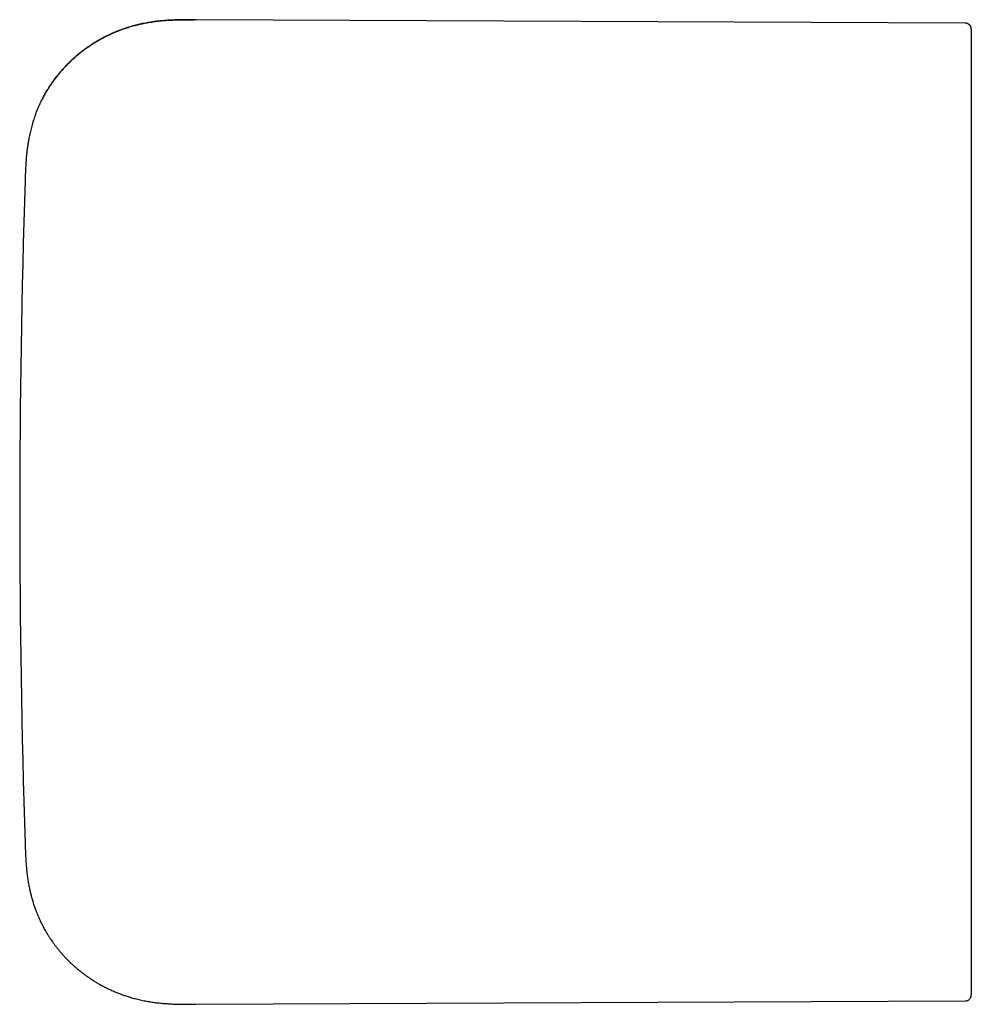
# Model space of a CAD drawing. Header units: millimetres. Extents: x 8 to 692, y 9 to 336.
# Tile 4 of 18: x 128 to 175, y 287 to 336. Entities that reach past the tile are written whole.
import ezdxf

# ---------------------------------------------------------------- set-up
doc = ezdxf.new("R2010")
doc.units = ezdxf.units.MM

msp = doc.modelspace()

# ---------------------------------------------------------------- linework, layer by layer
at = {"color": 7, "linetype": 'Continuous', "lineweight": 30}
for p, q in [((174.42, 335.516), (136.672, 335.681)), ((136.678, 335.677), (136.672, 335.681)), ((128.283, 327.765), (128.283, 327.762)), ((136.672, 287.349), (174.42, 287.513))]:
    msp.add_line(p, q, dxfattribs=at)
msp.add_arc((628.019, 311.515), 500, 178.13756, 181.86244, dxfattribs=at)
for points, knots in [([(128.803, 331.048), (128.822, 331.099), (128.871, 331.231), (128.96, 331.44), (129.071, 331.677), (129.191, 331.911), (129.321, 332.141), (129.46, 332.366), (129.609, 332.587), (129.766, 332.804), (129.932, 333.014), (130.102, 333.213), (130.274, 333.401), (130.448, 333.577), (130.627, 333.748), (130.813, 333.912), (131.004, 334.07), (131.206, 334.225), (131.42, 334.377), (131.645, 334.525), (131.874, 334.664), (132.108, 334.794), (132.346, 334.914), (132.587, 335.026), (132.824, 335.125), (133.057, 335.212), (133.284, 335.289), (133.513, 335.359), (133.743, 335.42), (133.974, 335.474), (134.22, 335.524), (134.482, 335.569), (134.76, 335.606), (135.038, 335.635), (135.315, 335.656), (135.62, 335.671), (135.952, 335.68), (136.272, 335.682), (136.471, 335.681), (136.551, 335.681)], [0, 0, 0, 0, 0.016776, 0.043604, 0.070572, 0.097679, 0.12492, 0.152289, 0.179776, 0.20737, 0.235058, 0.262823, 0.28833, 0.313875, 0.339444, 0.365021, 0.390593, 0.416145, 0.44398, 0.471757, 0.499459, 0.527071, 0.554582, 0.581981, 0.609257, 0.634149, 0.658931, 0.683601, 0.708158, 0.732605, 0.756943, 0.786011, 0.814937, 0.843732, 0.872405, 0.900972, 0.938241, 0.97539, 1, 1, 1, 1]), ([(136.581, 335.681), (136.563, 335.681), (136.53, 335.681), (136.477, 335.681), (136.424, 335.68), (136.372, 335.68), (136.319, 335.679), (136.266, 335.679), (136.212, 335.679), (136.154, 335.678), (136.095, 335.678), (136.034, 335.677), (135.971, 335.676), (135.906, 335.675), (135.839, 335.674), (135.75, 335.672), (135.638, 335.668), (135.502, 335.663), (135.358, 335.655), (135.206, 335.645), (135.045, 335.632), (134.879, 335.616), (134.709, 335.597), (134.501, 335.569), (134.258, 335.529), (133.983, 335.475), (133.712, 335.411), (133.445, 335.337), (133.186, 335.255), (132.933, 335.165), (132.686, 335.066), (132.444, 334.959), (132.219, 334.849), (132.01, 334.738), (131.816, 334.627), (131.627, 334.511), (131.441, 334.389), (131.257, 334.26), (131.078, 334.125), (130.904, 333.986), (130.735, 333.842), (130.569, 333.691), (130.405, 333.532), (130.255, 333.378), (130.12, 333.229), (130, 333.091), (129.886, 332.953), (129.78, 332.817), (129.681, 332.683), (129.588, 332.552), (129.513, 332.44), (129.453, 332.349), (129.407, 332.276), (129.364, 332.205), (129.322, 332.135), (129.283, 332.068), (129.246, 332.004), (129.211, 331.942), (129.179, 331.882), (129.149, 331.826), (129.12, 331.772), (129.094, 331.721), (129.079, 331.69), (129.071, 331.674)], [0, 0, 0, 0, 0.010876, 0.020697, 0.029514, 0.037395, 0.044437, 0.050776, 0.056598, 0.062798, 0.069099, 0.075613, 0.082342, 0.089285, 0.096444, 0.103819, 0.117846, 0.132372, 0.147392, 0.164037, 0.181259, 0.199064, 0.217459, 0.236157, 0.266412, 0.296411, 0.326154, 0.35564, 0.384864, 0.413347, 0.441745, 0.47006, 0.498282, 0.522146, 0.545925, 0.56961, 0.593283, 0.617311, 0.641727, 0.665092, 0.688783, 0.712789, 0.737098, 0.761697, 0.781823, 0.801503, 0.82056, 0.838991, 0.856796, 0.873976, 0.890532, 0.899901, 0.90906, 0.918004, 0.926663, 0.935116, 0.943504, 0.951972, 0.96066, 0.9697, 0.979207, 0.989279, 1, 1, 1, 1]), ([(136.678, 335.677), (136.657, 335.678), (136.615, 335.68), (136.572, 335.681), (136.551, 335.681)], [0, 0, 0, 0, 0.4999894, 1, 1, 1, 1]), ([(174.719, 335.201), (174.719, 335.205), (174.719, 335.212), (174.719, 335.222), (174.718, 335.232), (174.717, 335.242), (174.717, 335.25), (174.716, 335.258), (174.714, 335.265), (174.713, 335.271), (174.712, 335.277), (174.711, 335.282), (174.71, 335.285), (174.709, 335.288), (174.709, 335.289), (174.709, 335.291), (174.708, 335.294), (174.707, 335.298), (174.702, 335.313), (174.692, 335.339), (174.676, 335.369), (174.659, 335.394), (174.642, 335.415), (174.619, 335.437), (174.591, 335.46), (174.556, 335.481), (174.515, 335.499), (174.469, 335.511), (174.437, 335.512), (174.42, 335.513)], [0, 0, 0, 0, 0.096441, 0.190376, 0.275252, 0.351053, 0.417768, 0.475388, 0.52391, 0.563338, 0.593691, 0.615024, 0.622362, 0.627558, 0.629412, 0.630843, 0.633992, 0.637119, 0.642059, 0.678882, 0.717155, 0.738292, 0.763923, 0.79407, 0.828569, 0.867076, 0.909033, 0.953662, 1, 1, 1, 1]), ([(174.719, 335.204), (174.719, 335.205), (174.719, 335.212), (174.719, 335.213), (174.719, 335.209), (174.719, 335.195), (174.719, 335.172), (174.719, 335.14), (174.719, 335.1), (174.719, 335.051), (174.719, 334.993), (174.719, 334.927), (174.719, 334.852), (174.719, 334.768), (174.719, 334.674), (174.719, 334.571), (174.719, 334.459), (174.719, 334.338), (174.719, 334.21), (174.719, 334.073), (174.719, 333.928), (174.719, 333.773), (174.719, 333.608), (174.719, 333.434), (174.719, 333.25), (174.719, 333.058), (174.719, 332.858), (174.719, 332.649), (174.719, 332.43), (174.719, 332.201), (174.719, 331.96), (174.719, 331.711), (174.719, 331.454), (174.719, 331.189), (174.719, 330.916), (174.719, 330.625), (174.719, 330.317), (174.719, 329.989), (174.719, 329.653), (174.719, 329.308), (174.719, 328.974), (174.719, 328.653), (174.719, 328.346), (174.719, 328.033), (174.719, 327.714), (174.719, 327.39), (174.719, 327.042), (174.719, 326.667), (174.719, 326.264), (174.719, 325.855), (174.719, 325.46), (174.719, 325.08), (174.719, 324.717), (174.719, 324.349), (174.719, 323.977), (174.719, 323.6), (174.719, 323.195), (174.719, 322.763), (174.719, 322.302), (174.719, 321.836), (174.719, 321.381), (174.719, 320.939), (174.719, 320.51), (174.719, 320.077), (174.719, 319.642), (174.719, 319.203), (174.719, 318.761), (174.719, 318.317), (174.719, 317.865), (174.719, 317.405), (174.719, 316.938), (174.719, 316.469), (174.719, 315.998), (174.719, 315.525), (174.719, 315.05), (174.719, 314.587), (174.719, 314.135), (174.719, 313.696), (174.719, 313.255), (174.719, 312.814), (174.719, 312.372), (174.719, 311.93), (174.719, 311.487), (174.719, 311.045), (174.719, 310.602), (174.719, 310.16), (174.719, 309.719), (174.719, 309.287), (174.719, 308.865), (174.719, 308.452), (174.719, 308.04), (174.719, 307.63), (174.719, 307.213), (174.719, 306.789), (174.719, 306.359), (174.719, 305.931), (174.719, 305.504), (174.719, 305.08), (174.719, 304.632), (174.719, 304.162), (174.719, 303.671), (174.719, 303.183), (174.719, 302.716), (174.719, 302.27), (174.719, 301.845), (174.719, 301.423), (174.719, 301.005), (174.719, 300.591), (174.719, 300.18), (174.719, 299.774), (174.719, 299.377), (174.719, 298.988), (174.719, 298.607), (174.719, 298.232), (174.719, 297.86), (174.719, 297.496), (174.719, 297.139), (174.719, 296.789), (174.719, 296.443), (174.719, 296.101), (174.719, 295.761), (174.719, 295.425), (174.719, 295.095), (174.719, 294.77), (174.719, 294.452), (174.719, 294.14), (174.719, 293.834), (174.719, 293.534), (174.719, 293.241), (174.719, 292.955), (174.719, 292.676), (174.719, 292.404), (174.719, 292.14), (174.719, 291.874), (174.719, 291.609), (174.719, 291.344), (174.719, 291.088), (174.719, 290.841), (174.719, 290.611), (174.719, 290.396), (174.719, 290.197), (174.719, 290.005), (174.719, 289.82), (174.719, 289.645), (174.719, 289.478), (174.719, 289.32), (174.719, 289.17), (174.719, 289.018), (174.719, 288.867), (174.719, 288.718), (174.719, 288.58), (174.719, 288.454), (174.719, 288.338), (174.719, 288.239), (174.719, 288.154), (174.719, 288.082), (174.719, 288.019), (174.719, 287.963), (174.719, 287.917), (174.719, 287.879), (174.719, 287.849), (174.719, 287.831), (174.719, 287.827), (174.719, 287.826)], [0, 0, 0, 0, 0.002247, 0.008536, 0.014822, 0.021103, 0.027381, 0.033657, 0.039929, 0.046088, 0.052245, 0.058401, 0.064557, 0.070824, 0.077092, 0.08336, 0.08963, 0.095903, 0.102066, 0.108233, 0.1144, 0.120566, 0.126858, 0.133148, 0.139438, 0.145728, 0.152018, 0.158308, 0.164598, 0.171081, 0.177565, 0.184049, 0.190532, 0.197016, 0.2035, 0.209983, 0.217114, 0.224245, 0.231374, 0.238503, 0.245631, 0.251569, 0.257507, 0.263444, 0.269379, 0.275313, 0.281247, 0.288238, 0.295227, 0.302214, 0.309201, 0.315127, 0.321053, 0.326978, 0.332902, 0.338827, 0.344755, 0.351748, 0.358747, 0.36575, 0.372756, 0.379014, 0.385273, 0.391533, 0.397793, 0.404053, 0.41031, 0.416565, 0.422818, 0.429296, 0.435769, 0.442237, 0.448698, 0.455155, 0.461619, 0.468089, 0.474026, 0.479967, 0.485911, 0.491858, 0.497808, 0.503758, 0.509709, 0.51566, 0.52161, 0.527557, 0.533502, 0.539444, 0.545042, 0.550636, 0.556226, 0.561809, 0.567387, 0.573301, 0.579217, 0.585133, 0.591051, 0.596971, 0.602893, 0.609874, 0.616858, 0.623844, 0.630834, 0.637077, 0.643322, 0.649569, 0.655819, 0.66207, 0.668324, 0.67458, 0.680837, 0.686894, 0.692952, 0.699012, 0.705074, 0.711137, 0.717094, 0.723052, 0.729012, 0.734974, 0.741059, 0.747146, 0.753235, 0.759326, 0.765419, 0.771516, 0.777615, 0.783717, 0.789823, 0.795932, 0.80204, 0.808142, 0.814237, 0.820327, 0.827019, 0.833706, 0.840387, 0.847064, 0.853736, 0.859785, 0.865832, 0.871876, 0.877918, 0.883958, 0.889888, 0.895817, 0.901745, 0.907672, 0.914728, 0.921783, 0.928838, 0.935893, 0.942949, 0.950006, 0.956056, 0.962107, 0.968161, 0.974216, 0.980274, 0.986334, 0.992398, 0.999071, 1, 1, 1, 1]), ([(128.802, 331.048), (128.801, 331.046), (128.799, 331.042), (128.794, 331.027), (128.786, 331.007), (128.776, 330.978), (128.761, 330.937), (128.742, 330.882), (128.72, 330.817), (128.695, 330.74), (128.667, 330.653), (128.638, 330.555), (128.607, 330.446), (128.575, 330.326), (128.543, 330.196), (128.511, 330.058), (128.481, 329.911), (128.451, 329.754), (128.423, 329.587), (128.397, 329.409), (128.373, 329.222), (128.353, 329.03), (128.335, 328.834), (128.321, 328.636), (128.309, 328.429), (128.299, 328.214), (128.29, 327.991), (128.285, 327.84), (128.283, 327.762)], [0, 0, 0, 0, 0.006806, 0.014299, 0.022844, 0.032691, 0.048113, 0.066367, 0.08759, 0.11186, 0.139224, 0.169707, 0.203321, 0.240071, 0.279954, 0.321182, 0.365282, 0.412245, 0.46206, 0.51472, 0.570215, 0.62854, 0.684487, 0.742808, 0.803508, 0.866593, 0.932081, 1, 1, 1, 1]), ([(128.283, 295.265), (128.286, 295.165), (128.293, 294.969), (128.304, 294.68), (128.32, 294.4), (128.34, 294.129), (128.366, 293.867), (128.396, 293.619), (128.431, 293.385), (128.47, 293.164), (128.514, 292.952), (128.561, 292.749), (128.613, 292.552), (128.67, 292.36), (128.73, 292.174), (128.793, 291.998), (128.856, 291.833), (128.92, 291.677), (128.984, 291.535), (129.045, 291.404), (129.104, 291.285), (129.161, 291.174), (129.216, 291.072), (129.269, 290.978), (129.319, 290.892), (129.366, 290.813), (129.409, 290.743), (129.449, 290.681), (129.486, 290.623), (129.522, 290.568), (129.571, 290.495), (129.634, 290.405), (129.713, 290.296), (129.799, 290.182), (129.894, 290.062), (129.997, 289.936), (130.108, 289.809), (130.226, 289.679), (130.347, 289.552), (130.471, 289.429), (130.596, 289.311), (130.728, 289.192), (130.856, 289.081), (130.98, 288.98), (131.099, 288.887), (131.224, 288.793), (131.357, 288.697), (131.5, 288.6), (131.651, 288.502), (131.811, 288.404), (131.98, 288.307), (132.157, 288.212), (132.343, 288.118), (132.538, 288.027), (132.74, 287.94), (132.951, 287.857), (133.17, 287.779), (133.397, 287.706), (133.632, 287.639), (133.875, 287.578), (134.125, 287.524), (134.373, 287.479), (134.619, 287.442), (134.861, 287.412), (135.108, 287.389), (135.36, 287.371), (135.615, 287.359), (135.874, 287.351), (136.136, 287.348), (136.402, 287.347), (136.581, 287.348), (136.672, 287.349)], [0, 0, 0, 0, 0.022698, 0.044707, 0.06604, 0.086704, 0.106703, 0.12604, 0.143666, 0.160704, 0.177153, 0.193011, 0.208275, 0.22381, 0.238667, 0.252841, 0.266324, 0.279111, 0.291195, 0.301937, 0.312043, 0.321508, 0.330325, 0.338492, 0.346134, 0.353093, 0.359365, 0.364949, 0.369945, 0.374969, 0.38012, 0.389894, 0.400096, 0.410727, 0.422595, 0.434957, 0.447813, 0.461162, 0.475003, 0.487745, 0.500872, 0.514381, 0.528269, 0.539443, 0.550854, 0.562709, 0.575097, 0.588282, 0.602011, 0.616278, 0.631076, 0.646394, 0.662226, 0.678562, 0.695294, 0.712505, 0.730184, 0.748323, 0.766912, 0.785943, 0.80541, 0.825307, 0.843498, 0.862029, 0.880901, 0.900114, 0.919673, 0.939224, 0.959119, 0.979373, 1, 1, 1, 1]), ([(174.42, 287.513), (174.435, 287.514), (174.464, 287.515), (174.505, 287.525), (174.542, 287.539), (174.576, 287.556), (174.605, 287.577), (174.631, 287.6), (174.655, 287.627), (174.674, 287.654), (174.686, 287.676), (174.69, 287.685), (174.692, 287.688), (174.692, 287.69), (174.693, 287.692), (174.695, 287.695), (174.696, 287.699), (174.699, 287.705), (174.701, 287.712), (174.704, 287.721), (174.707, 287.73), (174.71, 287.74), (174.712, 287.751), (174.714, 287.763), (174.716, 287.776), (174.718, 287.789), (174.718, 287.804), (174.719, 287.816), (174.719, 287.824), (174.719, 287.826)], [0, 0, 0, 0, 0.040631, 0.079056, 0.114495, 0.146333, 0.182439, 0.211482, 0.239181, 0.280454, 0.300863, 0.305932, 0.308461, 0.309759, 0.311164, 0.314495, 0.321265, 0.330512, 0.353484, 0.385082, 0.425418, 0.47454, 0.532463, 0.599193, 0.674726, 0.759054, 0.852167, 0.954052, 1, 1, 1, 1])]:
    msp.add_open_spline(points, degree=3, knots=knots, dxfattribs=at)

doc.saveas('drawing.dxf')
